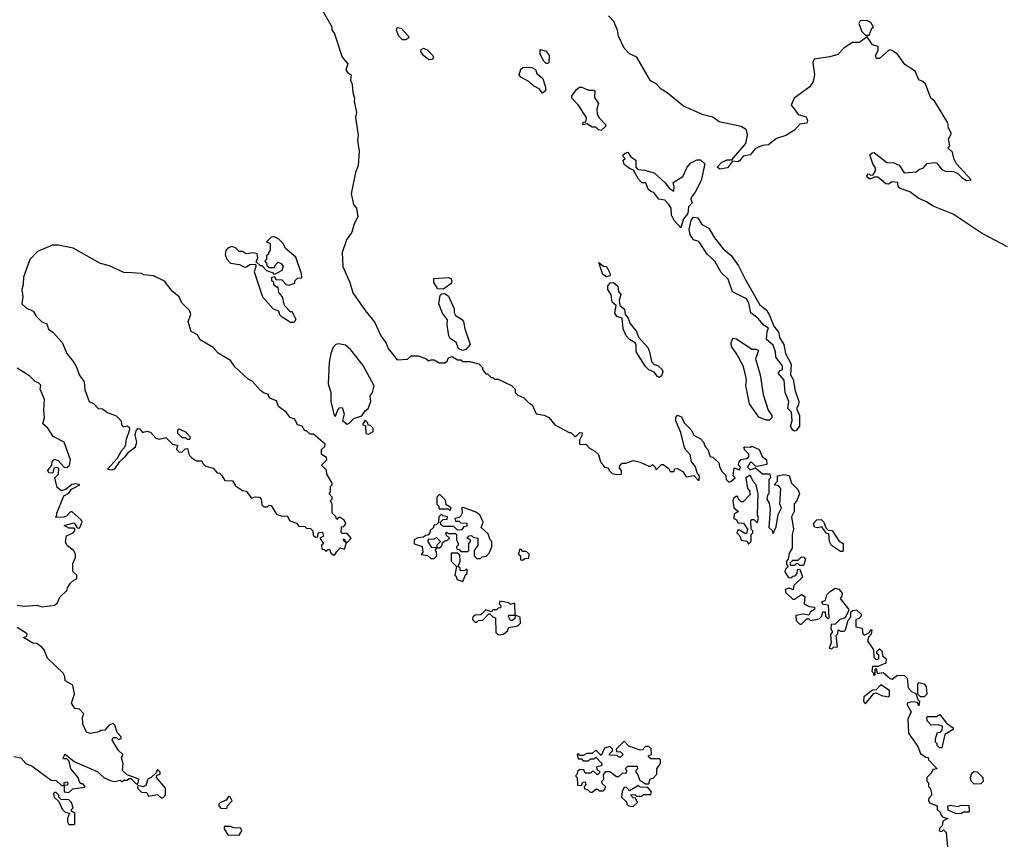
# Model space of a CAD drawing. Extents: x 2472589 to 2662339, y 701009 to 849030.
# Tile 192 of 256: x 2592819 to 2598368, y 766107 to 770727. Entities that reach past the tile are written whole.
import ezdxf

# ---------------------------------------------------------------- set-up
doc = ezdxf.new("R2010")
doc.units = 0

msp = doc.modelspace()

# ---------------------------------------------------------------- linework, layer by layer
at = {"layer": '0CON05XD'}
for points in [[(2594526.7, 770775), (2594577, 770687), (2594578.3, 770668.3), (2594591.7, 770651.7), (2594636.7, 770515), (2594667, 770477), (2594657.5, 770445), (2594667, 770427), (2594687.5, 770415), (2594682.5, 770385), (2594693, 770363), (2594696.4, 770316.4), (2594706, 770285), (2594703.8, 770265), (2594716.2, 770205), (2594711.2, 770175), (2594726.2, 770075), (2594722.5, 770045), (2594731.2, 769985), (2594725.8, 769904.2), (2594711.2, 769865), (2594687.5, 769745), (2594700, 769685), (2594716.2, 769665), (2594723.3, 769615), (2594704.1, 769575.9), (2594690.7, 769529.3), (2594660, 769485), (2594636.7, 769415), (2594638.8, 769335), (2594680, 769245), (2594696.4, 769186.4), (2594765, 769087.5), (2594820.7, 769020.7), (2594853.3, 768945), (2594883.6, 768903.6), (2594895, 768872.5), (2594945, 768810), (2595005, 768812.5), (2595025, 768832.5), (2595065, 768832.5), (2595107, 768817), (2595123, 768803), (2595135, 768810), (2595155, 768810), (2595183.3, 768793.3), (2595215, 768792.5), (2595228.3, 768801.7), (2595235, 768820), (2595255, 768827.5), (2595285, 768810), (2595305, 768810), (2595315, 768800), (2595355, 768800), (2595407, 768787), (2595427, 768767), (2595427.5, 768755), (2595445, 768730), (2595455, 768730), (2595475, 768710), (2595485, 768710), (2595495, 768700), (2595515, 768700), (2595590, 768665), (2595610, 768645), (2595610, 768625), (2595625, 768610), (2595660, 768595), (2595687, 768567), (2595706.4, 768556.4), (2595730, 768505), (2595775, 768497.5), (2595800, 768485), (2595835, 768442.5), (2595915, 768400), (2595925, 768400), (2595945, 768380), (2595955, 768380), (2595975, 768400), (2595988.3, 768398.3), (2595987, 768383), (2595973, 768357), (2595972.5, 768335), (2596011.7, 768331.7), (2596030.7, 768310.7), (2596060, 768295), (2596080, 768275), (2596092.5, 768235), (2596113.6, 768203.6), (2596135, 768200), (2596140, 768185), (2596158.3, 768168.3), (2596185, 768162.5), (2596210, 768165), (2596210, 768185), (2596198.3, 768198.3), (2596201.7, 768218.3), (2596213.3, 768226.7), (2596235, 768226.7), (2596275, 768242.5), (2596315, 768233.3), (2596365, 768210), (2596375, 768210), (2596385, 768220), (2596400, 768205), (2596405, 768190), (2596435, 768220), (2596445, 768220), (2596476.4, 768196.4), (2596485, 768180), (2596505, 768180), (2596510, 768195), (2596525, 768197.5), (2596555, 768180), (2596575, 768150), (2596617.5, 768157.5), (2596641.7, 768131.7), (2596648.3, 768131.7), (2596650, 768155), (2596638.3, 768168.3), (2596625, 768210), (2596603.8, 768233.8), (2596596.2, 768276.2), (2596575, 768297.5), (2596566.1, 768316.1), (2596545, 768400), (2596516.7, 768465), (2596516.7, 768485), (2596525, 768496.7), (2596547.5, 768487.5), (2596563.9, 768453.9), (2596602.5, 768415), (2596617.5, 768385), (2596655, 768363.3), (2596672.5, 768345), (2596681.7, 768321.7), (2596697.5, 768305), (2596710, 768265), (2596725, 768260), (2596758.3, 768228.3), (2596761.7, 768208.3), (2596775, 768180), (2596798.3, 768158.3), (2596800, 768135), (2596815, 768120), (2596827, 768123), (2596850, 768145), (2596840, 768155), (2596845, 768200), (2596875, 768190), (2596880, 768205), (2596870, 768215), (2596872.5, 768235), (2596885, 768247.5), (2596917, 768253), (2596927, 768263), (2596927, 768277), (2596905, 768300), (2596900, 768315), (2596905, 768320), (2596935, 768317.5), (2596945, 768322.5), (2596986.2, 768305), (2597002.5, 768265), (2597027.5, 768245), (2597030, 768220), (2596975, 768207.5), (2596965, 768210), (2596945, 768230), (2596935, 768230), (2596920, 768205), (2596935, 768190), (2596965, 768200), (2597005, 768167.5), (2597047, 768167), (2597050, 768145), (2597040, 768135), (2597040, 768055), (2597033, 768047), (2597030, 768025), (2597041.7, 768001.7), (2597047.5, 767965), (2597040, 767865), (2597058.3, 767848.3), (2597065, 767830), (2597081.7, 767868.3), (2597093, 767937), (2597112.5, 767975), (2597102.5, 767995), (2597107.5, 768085), (2597095, 768100), (2597070, 768105), (2597090, 768125), (2597090, 768155), (2597125, 768162.5), (2597155, 768156.7), (2597167.5, 768115), (2597205, 768077.5), (2597213.3, 768055), (2597197, 768013), (2597183, 767997), (2597183.3, 767955), (2597167.5, 767925), (2597180, 767855), (2597172.5, 767825), (2597171.7, 767748.3), (2597155, 767720), (2597150, 767685), (2597140, 767675), (2597140, 767655), (2597150, 767645), (2597135, 767630), (2597130, 767615), (2597151.7, 767581.7), (2597165, 767580), (2597175, 767590), (2597188.3, 767591.7), (2597200, 767605), (2597201.7, 767628.3), (2597215, 767630), (2597230, 767585), (2597181.7, 767538.3), (2597176.7, 767513.3), (2597155, 767522.5), (2597132.5, 767515), (2597137, 767497), (2597168.3, 767468.3)], [(2597182.5, 770225), (2597205, 770192.5), (2597250, 770180), (2597258.3, 770158.3), (2597255, 770143.3), (2597215, 770137.5), (2597185, 770103.3), (2597135.6, 770074.4), (2597083.6, 770056.4), (2597037.9, 770022.1), (2597005, 770017.1), (2596965, 770000), (2596935.6, 769964.4), (2596895, 769956.7), (2596875, 769931.2), (2596865, 769926.2), (2596835, 769930), (2596808.3, 769891.7), (2596763.8, 769883.8), (2596750, 769895), (2596776.1, 769923.9), (2596805, 769936.2), (2596832.5, 769937.5), (2596910.7, 770029.3), (2596920, 770075), (2596913.8, 770105), (2596885, 770125.6), (2596761.2, 770151.2), (2596725, 770176.9), (2596670.3, 770190.3), (2596558.9, 770238.9), (2596468, 770315), (2596434.5, 770334.5), (2596406.2, 770365), (2596372.8, 770382.8), (2596295.8, 770515), (2596254.6, 770534.6), (2596225, 770566.2), (2596193.2, 770633.2), (2596188, 770668), (2596166.9, 770716.9), (2596137.6, 770747.6)], [(2597605, 770640), (2597621.7, 770678.3), (2597630, 770685), (2597615, 770710), (2597593, 770723), (2597555, 770720), (2597547.5, 770705), (2597565, 770660), (2597585, 770640), (2597605, 770640)], [(2594995, 770613.3), (2594975, 770614), (2594955, 770633.3), (2594941.2, 770665), (2594945, 770682.5), (2594968.3, 770678.3), (2595007.5, 770635), (2595012.5, 770625), (2594995, 770613.3)], [(2598385, 769445.7), (2598242.4, 769522.4), (2598079.7, 769629.7), (2597966.7, 769675), (2597925, 769702), (2597885, 769718), (2597835.8, 769755.8), (2597780, 769775), (2597770, 769785), (2597768.3, 769808.3), (2597735, 769812.5), (2597715, 769800), (2597700.7, 769800.7), (2597655, 769840), (2597635, 769840), (2597615, 769830), (2597605, 769830), (2597595, 769840), (2597593, 769847), (2597603, 769857), (2597615, 769850), (2597628.3, 769851.7), (2597642.5, 769875), (2597641.7, 769891.7), (2597626.7, 769915), (2597610, 769965), (2597623, 769977), (2597635, 769977.5), (2597705, 769922.5), (2597745, 769920), (2597775, 769907.5), (2597803, 769863), (2597871.7, 769868.3), (2597890, 769885), (2597909.3, 769890.7), (2597933, 769917), (2597975, 769922.5), (2597985, 769920), (2598015, 769882.5), (2598035, 769872.5), (2598081.7, 769871.7), (2598105, 769860), (2598130, 769835), (2598155, 769820), (2598180, 769825), (2598097.5, 769915), (2598082.5, 769945), (2598075, 769980), (2598050, 770005), (2598060, 770015), (2598052.5, 770055), (2598070, 770085), (2598053.3, 770115), (2598050, 770145), (2597976.2, 770266.2), (2597953.3, 770285), (2597922.5, 770365), (2597908.3, 770378.3), (2597885, 770387.5), (2597865, 770437.5), (2597807.5, 770475), (2597765, 770532.5), (2597733.6, 770553.6), (2597725, 770557.5), (2597715, 770553.3), (2597665, 770508.8), (2597647.5, 770507.5), (2597642.5, 770525), (2597656.4, 770553.6), (2597656.2, 770575), (2597624.2, 770584.2), (2597595, 770630), (2597551.7, 770598.3), (2597511.7, 770598.3), (2597465, 770568), (2597429.1, 770530.9), (2597385, 770516.7), (2597295, 770504), (2597287.8, 770485), (2597296.9, 770415), (2597290.9, 770379.1), (2597270.8, 770349.2), (2597183.3, 770285), (2597166.7, 770245), (2597182.5, 770225)], [(2595125, 770500), (2595094.1, 770524.1), (2595080, 770545), (2595081.7, 770558.3), (2595095, 770566.7), (2595115, 770557.5), (2595146.7, 770525), (2595150, 770515), (2595145, 770502.5), (2595125, 770500)], [(2595795, 770480), (2595785, 770480), (2595770, 770495), (2595752.5, 770535), (2595751.7, 770558.3), (2595785, 770550), (2595802.5, 770525), (2595800, 770485), (2595795, 770480)], [(2595765, 770312.5), (2595746.7, 770336.7), (2595713.9, 770353.9), (2595688.3, 770378.3), (2595642.3, 770402.3), (2595633.3, 770415), (2595642.3, 770447.7), (2595655, 770456.7), (2595675, 770458.8), (2595705, 770456.7), (2595725.9, 770445.9), (2595733.9, 770423.9), (2595765.9, 770395.9), (2595782.5, 770345), (2595782.5, 770325), (2595765, 770312.5)], [(2596095, 770102.5), (2596080, 770105), (2596065, 770120), (2596045, 770120), (2596015, 770140), (2595990, 770135), (2595995, 770150), (2596008.3, 770151.7), (2596012.5, 770175), (2595965, 770247.5), (2595930, 770285), (2595930, 770295), (2595956.4, 770333.6), (2595974.1, 770345.9), (2595987, 770347), (2596025, 770328.8), (2596055, 770330), (2596060, 770325), (2596057.7, 770287.7), (2596080, 770255), (2596071.2, 770225), (2596073.3, 770195), (2596083.6, 770173.6), (2596122.5, 770135), (2596120, 770125), (2596095, 770102.5)], [(2596545, 769553.3), (2596507.5, 769595), (2596492.5, 769625), (2596490, 769665), (2596477.5, 769685), (2596455, 769710), (2596420, 769715), (2596393, 769753), (2596375, 769757.5), (2596360.7, 769770.7), (2596346.7, 769806.7), (2596325, 769807.5), (2596305, 769827.5), (2596278.3, 769878.3), (2596255, 769887.5), (2596225, 769910), (2596220, 769935), (2596230, 769945), (2596220, 769955), (2596220, 769965), (2596230, 769975), (2596245, 769980), (2596263.3, 769953.3), (2596290, 769935), (2596290, 769895), (2596301.7, 769881.7), (2596339.3, 769879.3), (2596395, 769863.3), (2596456.4, 769806.4), (2596480, 769775), (2596505, 769760), (2596507.5, 769785), (2596501.7, 769808.3), (2596556.4, 769843.6), (2596580, 769895), (2596600, 769920), (2596635, 769937.5), (2596655, 769937.5), (2596680, 769915), (2596658.8, 769821.2), (2596626.2, 769755), (2596602.5, 769725), (2596600, 769715), (2596608, 769695), (2596588, 769672), (2596584.3, 769635), (2596558.8, 769605), (2596545, 769553.3)], [(2597185, 768407.5), (2597175, 768412.5), (2597162.5, 768435), (2597171.2, 768465), (2597167.5, 768515), (2597147.5, 768535), (2597153.8, 768575), (2597132.5, 768625), (2597127.5, 768695), (2597093.6, 768733.6), (2597105, 768750), (2597117.5, 768755), (2597117.5, 768775), (2597080, 768825), (2597078.8, 768855), (2597065, 768892.5), (2597026.7, 768925), (2597030.7, 768969.3), (2597038.3, 768988.3), (2597015, 769003.3), (2596978.8, 769045), (2596938.8, 769075), (2596928.3, 769128.3), (2596915, 769152.5), (2596835, 769192.5), (2596811.2, 769265), (2596771.2, 769301.2), (2596736, 769365), (2596693.3, 769405), (2596645.8, 769475.8), (2596615, 769486.7), (2596596.2, 769515), (2596592, 769545), (2596602.4, 769597.6), (2596615, 769614), (2596639.7, 769609.7), (2596662.4, 769572.4), (2596702, 769552), (2596735, 769497.5), (2596783.3, 769435), (2596827.3, 769397.3), (2596869.7, 769339.7), (2596907.1, 769265), (2596990, 769120), (2597025, 769090.8), (2597042.5, 769065), (2597068.8, 768998.8), (2597094, 768965), (2597101.2, 768935), (2597125, 768896.7), (2597134, 768845), (2597165.6, 768785), (2597162.5, 768725), (2597178.3, 768698.3), (2597188, 768635), (2597209.4, 768575), (2597207.1, 768555), (2597196.2, 768535), (2597212.9, 768495), (2597212.5, 768435), (2597195, 768411.2), (2597185, 768407.5)], [(2594365, 769022.5), (2594377, 769037), (2594355, 769080), (2594345, 769080), (2594310, 769115), (2594300, 769165), (2594278.3, 769188.3), (2594275, 769220), (2594265, 769220), (2594251.7, 769231.7), (2594250, 769245), (2594240, 769255), (2594240, 769275), (2594255, 769280), (2594261.7, 769261.7), (2594295, 769260), (2594320, 769235), (2594335, 769230), (2594368.3, 769241.7), (2594370, 769255), (2594385, 769270), (2594408.3, 769271.7), (2594407.5, 769295), (2594375, 769387.5), (2594317, 769437), (2594302.5, 769465), (2594279.3, 769489.3), (2594255, 769502.5), (2594235, 769500), (2594210, 769475), (2594230, 769465), (2594230, 769425), (2594220, 769415), (2594220, 769405), (2594210, 769395), (2594210, 769375), (2594200, 769365), (2594210, 769355), (2594211.7, 769341.7), (2594225, 769330), (2594255, 769330), (2594260, 769345), (2594275, 769360), (2594293, 769353), (2594302.5, 769335), (2594296.4, 769313.6), (2594255, 769290), (2594248.3, 769298.3), (2594211.7, 769311.7), (2594185, 769340), (2594175, 769340), (2594151.7, 769361.7), (2594160, 769385), (2594156.7, 769406.7), (2594135, 769412.5), (2594095, 769407.5), (2594075, 769420), (2594055, 769420), (2594035, 769440), (2594015, 769447.5), (2593990.7, 769439.3), (2593980, 769425), (2593977, 769403), (2593985, 769377.5), (2594007.5, 769355), (2594057, 769347), (2594085, 769332.5), (2594097, 769333), (2594115, 769347.5), (2594148.3, 769348.3), (2594150, 769335), (2594140, 769305), (2594186.7, 769165), (2594247, 769097), (2594276.4, 769086.4), (2594282.5, 769065), (2594292.5, 769055), (2594345, 769022.5), (2594365, 769022.5)], [(2594595, 767710), (2594605, 767730), (2594625, 767750), (2594648.3, 767741.7), (2594660, 767780), (2594651.7, 767781.7), (2594641.7, 767798.3), (2594648.3, 767798.3), (2594650, 767790), (2594665, 767780), (2594687.5, 767805), (2594665, 767830), (2594635, 767830), (2594630, 767835), (2594631.7, 767868.3), (2594645, 767870), (2594657.5, 767885), (2594646.4, 767906.4), (2594625, 767920), (2594615, 767920), (2594605, 767910), (2594598.3, 767928.3), (2594580, 767945), (2594580, 767995), (2594570, 768015), (2594580, 768025), (2594580, 768035), (2594562.5, 768055), (2594570, 768065), (2594570, 768095), (2594580, 768105), (2594580, 768115), (2594550, 768165), (2594548.3, 768188.3), (2594520, 768215), (2594550, 768245), (2594548.3, 768258.3), (2594520, 768275), (2594520, 768305), (2594538.3, 768321.7), (2594540, 768335), (2594475, 768390), (2594455, 768390), (2594435, 768410), (2594425, 768410), (2594410, 768435), (2594385, 768442.5), (2594370, 768475), (2594343.6, 768483.6), (2594320, 768515), (2594277, 768547), (2594265, 768577.5), (2594231.7, 768591.7), (2594220, 768605), (2594220, 768615), (2594193, 768623), (2594175, 768637.5), (2594129.3, 768689.3), (2594105, 768703.3), (2594030.3, 768770.3), (2594005.9, 768805.9), (2593936.4, 768846.4), (2593908.8, 768878.8), (2593835, 768922.5), (2593820, 768950), (2593785, 768970), (2593767.5, 769025), (2593782.5, 769065), (2593776.7, 769085), (2593731.7, 769131.7), (2593717.5, 769165), (2593677, 769197), (2593635, 769253.3), (2593572.3, 769282.3), (2593518.8, 769288.8), (2593505, 769296.2), (2593450.7, 769299.3), (2593405, 769301.2), (2593325, 769339.2), (2593273.4, 769353.4), (2593119.5, 769439.5), (2593035.8, 769455.8), (2593004.2, 769455.8), (2592919.1, 769420.9), (2592876, 769375), (2592840, 769275), (2592838.8, 769235), (2592830, 769205), (2592836.7, 769165), (2592830, 769125), (2592855, 769103.3), (2592895, 769083.3), (2592911.2, 769055), (2592943.3, 769023.3), (2592971.7, 769011.7), (2592981.4, 768981.4), (2593005.5, 768965.5), (2593057.9, 768907.9), (2593084, 768845), (2593125, 768792), (2593140.6, 768765), (2593152.9, 768725), (2593182, 768685), (2593185, 768640), (2593210, 768575), (2593235, 768562.5), (2593260, 768535), (2593285, 768532.5), (2593313, 768513), (2593363, 768493), (2593390, 768465), (2593393, 768443), (2593401.7, 768431.7), (2593425, 768437.5), (2593435, 768430), (2593436.7, 768415), (2593416, 768355), (2593415, 768330), (2593407.3, 768312.7), (2593390, 768295), (2593367.5, 768252.5), (2593314, 768194), (2593335, 768190), (2593355.6, 768194.4), (2593383, 768237), (2593415.4, 768264.6), (2593431.7, 768288.3), (2593470.7, 768319.3), (2593478.8, 768345), (2593468.8, 768385), (2593475, 768410), (2593485, 768422.5), (2593495, 768420), (2593510.7, 768400.7), (2593535, 768406.7), (2593555, 768402.5), (2593585, 768367.5), (2593605, 768362.5), (2593641.7, 768371.7), (2593680, 768335), (2593708.3, 768328.3), (2593702.5, 768305), (2593715, 768290), (2593731.7, 768288.3), (2593751.7, 768308.3), (2593765, 768310), (2593773, 768273), (2593790, 768255), (2593815, 768240), (2593845, 768240), (2593850, 768225), (2593865, 768210), (2593908.3, 768198.3), (2593931.7, 768171.7), (2593945, 768170), (2593955, 768160), (2593975, 768130), (2594018.3, 768128.3), (2594035, 768100), (2594073.3, 768073.3), (2594095, 768070), (2594125, 768030), (2594145, 768037.5), (2594170, 768035), (2594180, 768025), (2594183, 767993), (2594195, 767980), (2594215, 767980), (2594225, 767990), (2594235, 767987.5), (2594265, 767940), (2594295, 767927.5), (2594325, 767930), (2594341.7, 767901.7), (2594378.3, 767888.3), (2594391.7, 767871.7), (2594425, 767870), (2594435, 767860), (2594458.3, 767858.3), (2594470, 767845), (2594471.7, 767821.7), (2594485, 767810), (2594498.3, 767811.7), (2594500, 767835), (2594525, 767837.5), (2594530, 767815), (2594510, 767805), (2594530, 767775), (2594520, 767765), (2594521.7, 767741.7), (2594535, 767740), (2594545, 767730), (2594555, 767740), (2594565, 767740), (2594571.7, 767721.7), (2594585, 767710), (2594595, 767710)], [(2596125, 769277.5), (2596105, 769290), (2596081.7, 769358.3), (2596108.3, 769338.3), (2596126.4, 769336.4), (2596146.7, 769295), (2596145, 769283.3), (2596125, 769277.5)], [(2595205, 769207.5), (2595175, 769210), (2595152.5, 769245), (2595151.7, 769268.3), (2595235, 769273.3), (2595248, 769268), (2595253.3, 769255), (2595250.7, 769239.3), (2595215, 769212.5), (2595205, 769207.5)], [(2596425, 768710), (2596412.5, 768715), (2596395, 768740), (2596365, 768752.5), (2596345, 768772.5), (2596293.3, 768855), (2596293, 768893), (2596287.5, 768905), (2596255, 768923.3), (2596236.2, 768945), (2596220, 768985), (2596213.6, 769043.6), (2596184.2, 769054.2), (2596172.7, 769072.7), (2596180, 769115), (2596156.7, 769135), (2596151.2, 769175), (2596133.8, 769205), (2596133.3, 769225), (2596146.4, 769243.6), (2596165, 769246.2), (2596188.8, 769225), (2596192.5, 769195), (2596206.7, 769175), (2596197.5, 769145), (2596200, 769115), (2596226.2, 769095), (2596230, 769065), (2596247.5, 769045), (2596256.4, 769016.4), (2596295, 768970), (2596306.4, 768936.4), (2596358.3, 768878.3), (2596368.8, 768855), (2596379.3, 768799.3), (2596395, 768782.5), (2596415, 768776.7), (2596440, 768755), (2596442.5, 768742.5), (2596435, 768720), (2596425, 768710)], [(2595315, 768862.5), (2595290.7, 768870.7), (2595280, 768905), (2595245, 768930), (2595236.2, 768945), (2595227.5, 769005), (2595230, 769035), (2595201.7, 769071.7), (2595180, 769125), (2595188.3, 769171.7), (2595198.3, 769181.7), (2595215, 769182.5), (2595235, 769167.5), (2595267, 769097), (2595267.5, 769075), (2595275, 769060), (2595309.3, 769039.3), (2595320, 769025), (2595326.7, 768985), (2595357.5, 768895), (2595332.5, 768867.5), (2595315, 768862.5)], [(2597045, 768470), (2597025, 768470), (2596985, 768486.7), (2596932.3, 768562.3), (2596910.8, 768665), (2596914.2, 768695), (2596909.2, 768725), (2596896, 768775), (2596860.9, 768840.9), (2596829.2, 768885), (2596828.8, 768905), (2596838.3, 768931.7), (2596858.3, 768928.3), (2596945, 768870), (2596969.3, 768869.3), (2596981.7, 768861.7), (2596966.2, 768815), (2596991.2, 768725), (2597008.8, 768615), (2597036.4, 768526.4), (2597057.5, 768495), (2597056.7, 768483.3), (2597045, 768470)], [(2594665, 768447.5), (2594675, 768452.5), (2594701.7, 768478.3), (2594746.7, 768493.3), (2594765, 768522.5), (2594782.5, 768535), (2594796.7, 768575), (2594793.6, 768606.4), (2594807.5, 768625), (2594817, 768663), (2594755, 768776.7), (2594685.5, 768865.5), (2594655, 768892.5), (2594615, 768900), (2594600, 768895), (2594585, 768880), (2594572.5, 768845), (2594562.5, 768795), (2594557.5, 768675), (2594572.5, 768625), (2594572.5, 768575), (2594590, 768495), (2594598.3, 768491.7), (2594611.7, 768528.3), (2594621.7, 768538.3), (2594635, 768540), (2594647.5, 768505), (2594638.3, 768468.3), (2594665, 768447.5)], [(2592805, 767427.5), (2592845, 767421.2), (2592915, 767426.7), (2592945, 767416.7), (2593015, 767426.7), (2593030.7, 767439.3), (2593045, 767472.5), (2593085, 767510), (2593087.5, 767525), (2593105, 767550), (2593125, 767570), (2593140, 767575), (2593140, 767595), (2593120, 767615), (2593117.5, 767625), (2593118.3, 767661.7), (2593132.5, 767695), (2593132.5, 767715), (2593123, 767733), (2593083.9, 767763.9), (2593077.5, 767785), (2593081.7, 767818.3), (2593120, 767835), (2593130, 767845), (2593130, 767855), (2593125, 767860), (2593095, 767860), (2593070, 767875), (2593125, 767890), (2593141.7, 767861.7), (2593155, 767860), (2593170, 767895), (2593165, 767906.7), (2593115, 767952.5), (2593105, 767952.5), (2593085, 767930), (2593067, 767923), (2593025, 767920), (2593020, 767925), (2593027.5, 767932.5), (2593027.5, 767945), (2593067, 768043), (2593095, 768058.8), (2593110.3, 768079.7), (2593156.7, 768105), (2593135, 768110.8), (2593112.6, 768107.4), (2593080, 768080), (2593055, 768071.2), (2593030.3, 768090.3), (2593017.5, 768145), (2593037.5, 768165), (2593038.3, 768198.3), (2593025, 768202.5), (2593011.7, 768198.3), (2593005, 768170), (2592983, 768173), (2592977.5, 768185), (2593000, 768215), (2593001.7, 768238.3), (2593015, 768250), (2593035, 768242.5), (2593070, 768205), (2593085, 768203.3), (2593098.8, 768215), (2593104, 768245), (2593068.8, 768345), (2593006.7, 768376.7), (2592978, 768425), (2592948.3, 768448.3), (2592959.2, 768485), (2592954.1, 768525.9), (2592958, 768585), (2592933.3, 768645), (2592937, 768667), (2592925, 768680), (2592905, 768687.5), (2592875, 768717.5), (2592805, 768762.5)], [(2593775, 768360), (2593765, 768360), (2593755, 768370), (2593735, 768370), (2593710, 768395), (2593710, 768415), (2593715, 768420), (2593725, 768417.5), (2593753, 768403), (2593780, 768375), (2593775, 768360)], [(2594785, 768390), (2594810, 768405), (2594810, 768425), (2594795, 768440), (2594781.7, 768441.7), (2594780, 768455), (2594765, 768470), (2594750, 768445), (2594768.3, 768438.3), (2594770, 768395), (2594785, 768390)], [(2596925, 767770), (2596940, 767785), (2596940, 767825), (2596950, 767835), (2596950, 767845), (2596940, 767855), (2596938.3, 767901.7), (2596945, 767910), (2596955, 767910), (2596975, 767890), (2596982.5, 767915), (2596977.5, 767935), (2596980, 768055), (2596970, 768105), (2596953, 768123), (2596935, 768160), (2596910, 768145), (2596920, 768085), (2596931.7, 768071.7), (2596935, 768050), (2596895, 768010), (2596885, 768010), (2596870, 768025), (2596865, 768040), (2596855, 768040), (2596841.7, 768028.3), (2596837.5, 768015), (2596842.5, 767975), (2596870, 767955), (2596845, 767940), (2596842.5, 767915), (2596858.3, 767908.3), (2596865, 767890), (2596898.3, 767888.3), (2596920, 767855), (2596915, 767830), (2596905, 767830), (2596875, 767850), (2596865, 767850), (2596860, 767835), (2596877, 767817), (2596883.6, 767793.6), (2596918.3, 767788.3), (2596925, 767770)], [(2595245, 767960), (2595250, 767975), (2595221.7, 767991.7), (2595218.3, 768018.3), (2595188.3, 768048.3), (2595181.7, 768048.3), (2595170, 768035), (2595170, 767995), (2595180, 767985), (2595180, 767975), (2595185, 767970), (2595235, 767970), (2595245, 767960)], [(2595415, 767690), (2595425, 767700), (2595447, 767703), (2595465, 767720), (2595480, 767755), (2595480, 767785), (2595470, 767795), (2595458.3, 767828.3), (2595420, 767865), (2595430, 767895), (2595412.5, 767935), (2595385, 767953.3), (2595317, 767977), (2595310, 767975), (2595312.5, 767945), (2595305, 767930), (2595295, 767920), (2595270, 767915), (2595275, 767900), (2595295, 767900), (2595305, 767890), (2595338.3, 767888.3), (2595338.3, 767871.7), (2595321.7, 767868.3), (2595308.3, 767851.7), (2595285, 767850), (2595265, 767870), (2595205, 767870), (2595191.7, 767881.7), (2595190, 767895), (2595205, 767910), (2595228.3, 767911.7), (2595230, 767925), (2595205, 767930), (2595195, 767940), (2595180, 767925), (2595178.3, 767891.7), (2595165, 767880), (2595151.7, 767878.3), (2595150, 767865), (2595131.7, 767848.3), (2595130, 767835), (2595118.3, 767821.7), (2595105, 767820), (2595095, 767810), (2595063, 767807), (2595042.5, 767795), (2595041.7, 767771.7), (2595087, 767757), (2595090, 767725), (2595081.7, 767711.7), (2595117, 767707), (2595135, 767690), (2595155, 767690), (2595170, 767705), (2595167, 767727), (2595160, 767735), (2595170, 767750), (2595141.7, 767751.7), (2595120, 767785), (2595121.7, 767798.3), (2595155, 767800), (2595168.3, 767808.3), (2595190, 767785), (2595170, 767765), (2595170, 767750), (2595185, 767750), (2595198.3, 767761.7), (2595201.7, 767778.3), (2595215, 767790), (2595228.3, 767791.7), (2595240, 767805), (2595221.7, 767821.7), (2595221.7, 767838.3), (2595235, 767830), (2595275, 767830), (2595280, 767825), (2595280, 767795), (2595290, 767775), (2595290, 767765), (2595280, 767755), (2595281.7, 767741.7), (2595295, 767740), (2595305, 767730), (2595345, 767730), (2595350, 767735), (2595350, 767775), (2595360, 767785), (2595360, 767795), (2595340, 767805), (2595351.7, 767818.3), (2595365, 767820), (2595375, 767810), (2595400, 767805), (2595400, 767765), (2595380, 767735), (2595380, 767705), (2595395, 767690), (2595415, 767690)], [(2597455, 767730), (2597445, 767730), (2597393.6, 767763.6), (2597382.5, 767785), (2597378.3, 767828.3), (2597365, 767830), (2597338.3, 767868.3), (2597315, 767862.5), (2597297, 767867), (2597293, 767887), (2597311.7, 767908.3), (2597335, 767910), (2597350, 767895), (2597361.7, 767861.7), (2597375, 767850), (2597398.3, 767848.3), (2597435, 767790), (2597460, 767775), (2597460, 767735), (2597455, 767730)], [(2595315, 767560), (2595331.7, 767598.3), (2595340, 767605), (2595340, 767625), (2595335, 767630), (2595325, 767620), (2595301.7, 767621.7), (2595300, 767635), (2595290, 767645), (2595300, 767675), (2595298.3, 767708.3), (2595285, 767720), (2595250, 767720), (2595250, 767675), (2595280, 767645), (2595270, 767595), (2595280, 767585), (2595281.7, 767571.7), (2595315, 767560)], [(2595655, 767680), (2595665, 767690), (2595688.3, 767691.7), (2595690, 767715), (2595675, 767730), (2595655, 767730), (2595645, 767740), (2595635, 767740), (2595630, 767715), (2595640, 767705), (2595641.7, 767681.7), (2595655, 767680)], [(2597235, 767650), (2597215, 767650), (2597205, 767660), (2597195, 767660), (2597185, 767650), (2597165, 767650), (2597160, 767665), (2597175, 767680), (2597205, 767680), (2597225, 767700), (2597237, 767697), (2597247.5, 767685), (2597235, 767650)], [(2597168.3, 767468.3), (2597175, 767460), (2597185, 767460), (2597225, 767487.5), (2597242.5, 767475), (2597240, 767435), (2597268.3, 767418.3), (2597297.5, 767415), (2597297.5, 767402.5), (2597275, 767390), (2597265, 767370), (2597235, 767376.7), (2597191.7, 767368.3), (2597195, 767340), (2597215, 767320), (2597225, 767320), (2597255, 767350), (2597265, 767350), (2597275, 767340), (2597325, 767350), (2597340, 767365), (2597345, 767390), (2597358.3, 767388.3), (2597360, 767365), (2597375, 767350), (2597380, 767355), (2597377, 767427), (2597345, 767430), (2597340, 767445), (2597360, 767455), (2597367.5, 767485), (2597387.5, 767505), (2597415, 767522.5), (2597435, 767517.5), (2597453.3, 767495), (2597452.5, 767477.5), (2597443.3, 767463.3), (2597490, 767405), (2597490, 767395), (2597470, 767355), (2597440, 767345), (2597415, 767320), (2597391.7, 767318.3), (2597390, 767295), (2597400, 767275), (2597388.3, 767261.7), (2597392.5, 767215), (2597380, 767185), (2597395, 767180), (2597405, 767190), (2597427.5, 767192.5), (2597420, 767255), (2597430, 767265), (2597431.7, 767288.3), (2597445, 767280), (2597465, 767280), (2597473, 767287), (2597488.3, 767341.7), (2597501.7, 767358.3), (2597501.7, 767388.3), (2597513, 767397), (2597535, 767400), (2597560, 767375), (2597560, 767365), (2597545, 767350), (2597530, 767345), (2597530, 767305), (2597566.4, 767296.4), (2597570, 767265), (2597578.3, 767258.3), (2597608.3, 767271.7), (2597615, 767290), (2597620, 767285), (2597617, 767263), (2597603, 767247), (2597596.7, 767225), (2597630, 767175), (2597633, 767133), (2597645, 767120), (2597660, 767125), (2597660, 767145), (2597650, 767155), (2597650, 767165), (2597665, 767180), (2597680, 767165), (2597681.7, 767141.7), (2597702.5, 767125), (2597700, 767100), (2597655, 767080), (2597625, 767080), (2597620, 767055), (2597630, 767045), (2597630, 767035), (2597635, 767030), (2597640, 767035), (2597640, 767065), (2597645, 767070), (2597651.7, 767041.7), (2597685, 767047.5), (2597725, 767012.5), (2597735, 767010), (2597765, 767032.5), (2597805, 767030), (2597820, 767015), (2597825, 766960), (2597845, 766940), (2597868.3, 766928.3), (2597880, 766895), (2597890, 766885), (2597885, 766860), (2597878.3, 766878.3), (2597865, 766880), (2597845, 766882.5), (2597820, 766875), (2597820, 766865), (2597842.5, 766825), (2597823.3, 766785), (2597827.5, 766705), (2597880.7, 766630.7), (2597895, 766590), (2597925, 766570), (2597938.3, 766568.3), (2597940, 766555), (2597990, 766505), (2597965, 766500), (2597955, 766480), (2597930, 766455), (2597930, 766435), (2597940, 766425), (2597940, 766405), (2597950, 766395), (2597957.5, 766365), (2597957, 766353), (2597941.7, 766338.3), (2597940, 766325), (2597945, 766312.5), (2597990, 766295), (2597990, 766275), (2598008.3, 766258.3), (2598010, 766245), (2598021.7, 766231.7), (2598050, 766225), (2598021.7, 766208.3), (2598017, 766183), (2598001.7, 766168.3), (2598000, 766155), (2598015, 766150), (2598025, 766160), (2598040, 766145), (2598052.5, 766005)], [(2595515, 767260), (2595545, 767262.5), (2595568.3, 767281.7), (2595575, 767300), (2595625, 767310), (2595640, 767325), (2595638.3, 767358.3), (2595610, 767370), (2595608.3, 767351.7), (2595595, 767340), (2595585, 767340), (2595573, 767363), (2595575, 767370), (2595610, 767370), (2595608.3, 767438.3), (2595585, 767430), (2595575, 767440), (2595525, 767450), (2595520, 767435), (2595530, 767425), (2595528.3, 767411.7), (2595515, 767410), (2595505, 767400), (2595485, 767400), (2595475, 767390), (2595445, 767400), (2595418.3, 767371.7), (2595385, 767370), (2595371.7, 767358.3), (2595370, 767345), (2595385, 767330), (2595395, 767330), (2595405, 767340), (2595428.3, 767341.7), (2595461.7, 767378.3), (2595468.3, 767378.3), (2595485, 767360), (2595500, 767355), (2595501.7, 767271.7), (2595515, 767260)], [(2593095, 766370), (2593118.3, 766391.7), (2593185, 766400), (2593187.5, 766405), (2593175, 766420), (2593165, 766420), (2593155, 766430), (2593147.5, 766455), (2593107.5, 766505), (2593097.5, 766547.5), (2593085, 766560), (2593065, 766560), (2593063, 766567), (2593075, 766587.5), (2593126.4, 766546.4), (2593255, 766489.2), (2593292.5, 766455), (2593328.3, 766438.3), (2593355, 766433.3), (2593385, 766440), (2593395, 766430), (2593405, 766440), (2593425, 766440), (2593435, 766450), (2593445, 766450), (2593475, 766420), (2593485, 766420), (2593490, 766445), (2593425, 766470), (2593397.5, 766495), (2593402.5, 766535), (2593392.5, 766565), (2593400, 766585), (2593375, 766607.5), (2593340, 766665), (2593345, 766680), (2593365, 766680), (2593375, 766670), (2593390, 766675), (2593390, 766685), (2593368.3, 766708.3), (2593355, 766750), (2593345, 766760), (2593325, 766752.5), (2593298.3, 766721.7), (2593275, 766720), (2593267, 766713), (2593215, 766703.3), (2593195, 766710), (2593173.8, 766755), (2593172.5, 766795), (2593180, 766815), (2593155, 766840), (2593130, 766845), (2593110, 766875), (2593127.5, 766925), (2593117.5, 766975), (2593075, 767000), (2593072.5, 767025), (2593063, 767043), (2592975, 767127.5), (2592956.7, 767175), (2592945, 767187.5), (2592915, 767210), (2592893, 767213), (2592840, 767245), (2592858.3, 767251.7), (2592860, 767265), (2592805, 767300)], [(2597585, 766870), (2597631.7, 766928.3), (2597645, 766932.5), (2597675, 766916.7), (2597715, 766910), (2597720, 766915), (2597720, 766945), (2597671.7, 766978.3), (2597645, 766950), (2597625, 766947.5), (2597575, 766910), (2597573.6, 766883.6), (2597585, 766870)], [(2597915, 766910), (2597895, 766910), (2597880, 766925), (2597880, 766985), (2597885, 766990), (2597915, 766982.5), (2597926.4, 766966.4), (2597930, 766925), (2597915, 766910)], [(2598015, 766622.5), (2598003, 766623), (2597990, 766635), (2597990, 766645), (2597980, 766655), (2597980, 766675), (2597991.7, 766708.3), (2598008.3, 766711.7), (2598017.5, 766722.5), (2598020, 766745), (2597995, 766752.5), (2597955, 766750), (2597932.5, 766775), (2597930, 766795), (2597935, 766800), (2597985, 766800), (2598005, 766810), (2598041.7, 766761.7), (2598080, 766735), (2598080, 766725), (2598031.7, 766698.3), (2598015, 766622.5)], [(2596045, 766372.5), (2596065, 766390), (2596075, 766390), (2596085, 766380), (2596105, 766380), (2596118.3, 766391.7), (2596120, 766405), (2596101.7, 766421.7), (2596100, 766435), (2596110, 766445), (2596108.3, 766471.7), (2596121.7, 766488.3), (2596145, 766490), (2596181.7, 766461.7), (2596195, 766460), (2596215, 766480), (2596238.3, 766481.7), (2596240, 766495), (2596230, 766505), (2596245, 766520), (2596298.3, 766518.3), (2596300, 766505), (2596290, 766495), (2596290, 766485), (2596300, 766475), (2596311.7, 766441.7), (2596345, 766420), (2596365, 766420), (2596371.7, 766448.3), (2596388.3, 766451.7), (2596410, 766475), (2596410, 766505), (2596430, 766535), (2596430, 766555), (2596425, 766560), (2596375, 766560), (2596361.7, 766571.7), (2596361.7, 766578.3), (2596380, 766585), (2596377, 766617), (2596365, 766630), (2596345, 766630), (2596328.3, 766611.7), (2596315, 766610), (2596251.7, 766631.7), (2596225, 766660), (2596180, 766615), (2596181.7, 766601.7), (2596205, 766600), (2596220, 766585), (2596205, 766570), (2596195, 766570), (2596185, 766580), (2596141.7, 766581.7), (2596141.7, 766588.3), (2596160, 766605), (2596160, 766615), (2596145, 766630), (2596115, 766620), (2596095, 766580), (2596065, 766610), (2596045, 766590), (2596015, 766590), (2595995, 766580), (2595975, 766580), (2595965, 766590), (2595960, 766585), (2595965, 766560), (2595985, 766560), (2595995, 766550), (2596025, 766550), (2596035, 766560), (2596055, 766560), (2596065, 766570), (2596100, 766535), (2596098.3, 766521.7), (2596070, 766515), (2596071.7, 766501.7), (2596090, 766485), (2596075, 766470), (2596055, 766490), (2596045, 766490), (2596035, 766480), (2596005, 766480), (2595998.3, 766498.3), (2595975, 766500), (2595961.7, 766488.3), (2595960, 766475), (2595950, 766465), (2595960, 766455), (2595961.7, 766411.7), (2595985, 766410), (2595991.7, 766428.3), (2596005, 766430), (2596010, 766415), (2596000, 766405), (2596001.7, 766391.7), (2596018.3, 766388.3), (2596033, 766373), (2596045, 766372.5)], [(2592785, 766573.8), (2592825, 766566.7), (2592853.9, 766533.9), (2592888.8, 766518.8), (2592995, 766440), (2593025, 766437.5), (2593055, 766410), (2593070, 766410), (2593070, 766425), (2593085, 766430), (2593090, 766425), (2593088.3, 766411.7), (2593070, 766410), (2593070, 766375), (2593095, 766370)], [(2593625, 766340), (2593640, 766355), (2593640, 766395), (2593590, 766455), (2593591.7, 766468.3), (2593610, 766475), (2593610, 766485), (2593595, 766500), (2593588.3, 766481.7), (2593560, 766455), (2593540, 766445), (2593529.3, 766410.7), (2593515, 766402.5), (2593485, 766410), (2593482.5, 766395), (2593505, 766372.5), (2593535, 766370), (2593545, 766350), (2593595, 766360), (2593615, 766340), (2593625, 766340)], [(2598198.3, 766418.3), (2598180, 766435), (2598176.7, 766455), (2598185, 766480), (2598195, 766490), (2598215, 766487.5), (2598246.1, 766456.1), (2598247.5, 766432.5), (2598235, 766420), (2598198.3, 766418.3)], [(2593125, 766190), (2593130, 766195), (2593130, 766255), (2593110, 766265), (2593110, 766275), (2593120, 766285), (2593110, 766315), (2593095, 766330), (2593051.7, 766331.7), (2593040, 766345), (2593040, 766355), (2593025, 766370), (2593015, 766370), (2593010, 766365), (2593012.5, 766345), (2593040, 766320), (2593057, 766277), (2593075, 766260), (2593100, 766255), (2593087.5, 766225), (2593087.5, 766205), (2593095, 766190), (2593125, 766190)], [(2596275, 766292.5), (2596300, 766315), (2596288.3, 766338.3), (2596275, 766340), (2596261.7, 766358.3), (2596285, 766360), (2596295, 766350), (2596325, 766350), (2596335, 766360), (2596375, 766360), (2596380, 766375), (2596358.3, 766398.3), (2596315, 766400), (2596305, 766410), (2596255, 766380), (2596238.3, 766398.3), (2596225, 766400), (2596213, 766377), (2596210, 766345), (2596238.3, 766318.3), (2596240, 766305), (2596250, 766295), (2596275, 766292.5)], [(2593985, 766280), (2593990, 766295), (2594016.4, 766323.6), (2594005, 766346.7), (2593995, 766347.5), (2593983, 766327), (2593950, 766315), (2593940, 766305), (2593940, 766295), (2593951.7, 766281.7), (2593985, 766280)], [(2598125, 766250), (2598093, 766253), (2598051.7, 766271.7), (2598050, 766295), (2598065, 766300), (2598105, 766292.5), (2598125, 766300), (2598168.3, 766298.3), (2598170, 766265), (2598165, 766260), (2598135, 766260), (2598125, 766250)], [(2594055, 766130), (2594070, 766155), (2594065, 766170), (2594025, 766172.5), (2594005, 766180), (2593971.7, 766178.3), (2593970, 766165), (2593991.7, 766131.7), (2594055, 766130)]]:
    msp.add_lwpolyline(points, dxfattribs=at)

doc.saveas('drawing.dxf')
